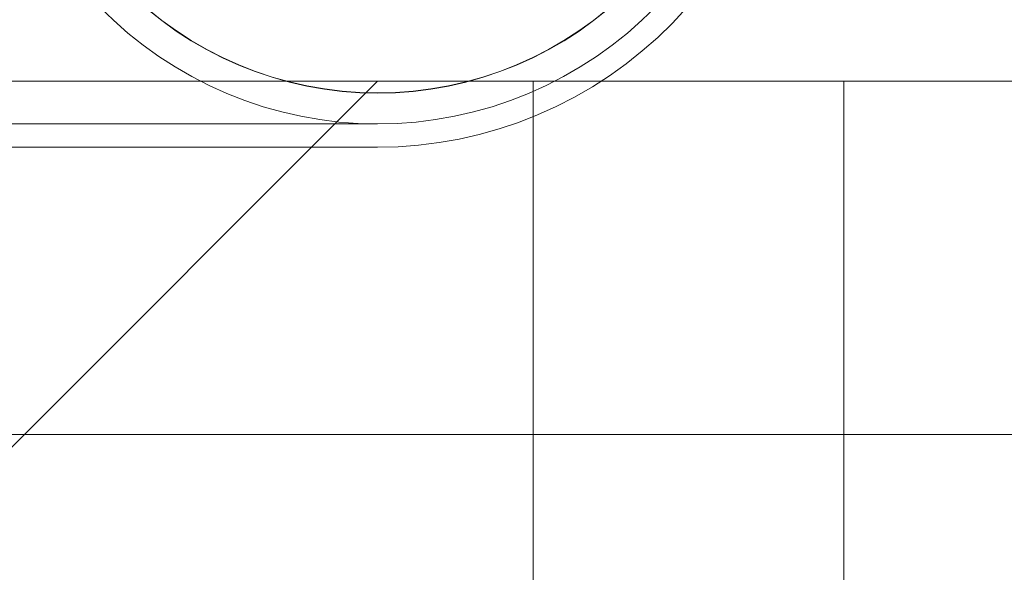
# Model space of a CAD drawing. Header units: millimetres. Extents: x -4395 to 65662, y -65530 to 6847.
# Tile 119 of 256: x 2754 to 2881, y -51867 to -51796. Entities that reach past the tile are written whole.
import ezdxf

# ---------------------------------------------------------------- set-up
doc = ezdxf.new("R2010")
doc.units = ezdxf.units.MM
doc.layers.add('R33_DET_lateral_C05', color=7, linetype='Continuous', lineweight=0)

msp = doc.modelspace()

# ---------------------------------------------------------------- linework, layer by layer
at = {"layer": 'R33_DET_lateral_C05'}
for p, q in [((2765.991, -51795.653), (2764.207, -51793.912)), ((2772.201, -51795.7), (2770.406, -51794.269)), ((2772.225, -51795.668), (2770.432, -51794.238)), ((2829.568, -51794.238), (2827.775, -51795.668)), ((2829.594, -51794.269), (2827.799, -51795.7)), ((2835.793, -51793.912), (2834.009, -51795.653)), ((2839.738, -51794.069), (2837.941, -51796.007)), ((2767.861, -51797.302), (2765.991, -51795.653)), ((2774.065, -51797.04), (2772.201, -51795.7)), ((2774.087, -51797.007), (2772.225, -51795.668)), ((2827.775, -51795.668), (2825.913, -51797.007)), ((2827.799, -51795.7), (2825.935, -51797.04)), ((2834.009, -51795.653), (2832.139, -51797.302)), ((2837.941, -51796.007), (2836.049, -51797.852)), ((2769.81, -51798.857), (2767.861, -51797.302)), ((2775.993, -51798.286), (2774.065, -51797.04)), ((2776.014, -51798.251), (2774.087, -51797.007)), ((2825.913, -51797.007), (2823.986, -51798.251)), ((2825.935, -51797.04), (2824.007, -51798.286)), ((2832.139, -51797.302), (2830.19, -51798.857)), ((2836.049, -51797.852), (2834.068, -51799.6)), ((2771.834, -51800.312), (2769.81, -51798.857)), ((2777.981, -51799.433), (2775.993, -51798.286)), ((2778, -51799.398), (2776.014, -51798.251)), ((2780.024, -51800.481), (2777.981, -51799.433)), ((2780.041, -51800.445), (2778, -51799.398)), ((2822, -51799.398), (2819.959, -51800.445)), ((2822.019, -51799.433), (2819.976, -51800.481)), ((2823.986, -51798.251), (2822, -51799.398)), ((2824.007, -51798.286), (2822.019, -51799.433)), ((2830.19, -51798.857), (2828.166, -51800.312)), ((2773.928, -51801.665), (2771.834, -51800.312)), ((2782.116, -51801.425), (2780.024, -51800.481)), ((2782.132, -51801.388), (2780.041, -51800.445)), ((2819.959, -51800.445), (2817.868, -51801.388)), ((2819.976, -51800.481), (2817.884, -51801.425)), ((2828.166, -51800.312), (2826.072, -51801.665)), ((2834.068, -51799.6), (2832.002, -51801.248)), ((2776.087, -51802.911), (2773.928, -51801.665)), ((2784.253, -51802.263), (2782.116, -51801.425)), ((2784.267, -51802.226), (2782.132, -51801.388)), ((2817.868, -51801.388), (2815.733, -51802.226)), ((2817.884, -51801.425), (2815.747, -51802.263)), ((2826.072, -51801.665), (2823.913, -51802.911)), ((2832.002, -51801.248), (2829.856, -51802.791)), ((2778.306, -51804.048), (2776.087, -51802.911)), ((2786.429, -51802.995), (2784.253, -51802.263)), ((2786.441, -51802.956), (2784.267, -51802.226)), ((2788.639, -51803.616), (2786.429, -51802.995)), ((2788.649, -51803.578), (2786.441, -51802.956)), ((2813.559, -51802.956), (2811.351, -51803.578)), ((2813.571, -51802.995), (2811.361, -51803.616)), ((2815.733, -51802.226), (2813.559, -51802.956)), ((2815.747, -51802.263), (2813.571, -51802.995)), ((2823.913, -51802.911), (2821.694, -51804.048)), ((2829.856, -51802.791), (2827.636, -51804.224)), ((2710, -51803.5), (2890, -51803.5)), ((2740, -51803.5), (2800, -51803.5)), ((2800, -51803.5), (2740, -51863.5)), ((2780.578, -51805.074), (2778.306, -51804.048)), ((2790.877, -51804.127), (2788.639, -51803.616)), ((2790.885, -51804.088), (2788.649, -51803.578)), ((2793.138, -51804.526), (2790.877, -51804.127)), ((2793.144, -51804.486), (2790.885, -51804.088)), ((2795.42, -51804.771), (2793.144, -51804.486)), ((2806.856, -51804.486), (2804.58, -51804.771)), ((2809.115, -51804.088), (2806.856, -51804.486)), ((2809.123, -51804.127), (2806.862, -51804.526)), ((2811.351, -51803.578), (2809.115, -51804.088)), ((2811.361, -51803.616), (2809.123, -51804.127)), ((2821.694, -51804.048), (2819.422, -51805.074)), ((2820, -51803.5), (2860, -51803.5)), ((2820, -51803.5), (2820, -51992)), ((2827.636, -51804.224), (2825.347, -51805.546)), ((2847.007, -51803.5), (2847.027, -51803.5)), ((2847.027, -51803.5), (2847.061, -51803.5)), ((2847.061, -51803.5), (2847.109, -51803.5)), ((2847.109, -51803.5), (2847.17, -51803.5)), ((2847.17, -51803.5), (2847.244, -51803.5)), ((2847.244, -51803.5), (2847.332, -51803.5)), ((2847.332, -51803.5), (2847.432, -51803.5)), ((2847.432, -51803.5), (2847.545, -51803.5)), ((2847.545, -51803.5), (2847.67, -51803.5)), ((2847.67, -51803.5), (2847.807, -51803.5)), ((2847.807, -51803.5), (2847.956, -51803.5)), ((2847.956, -51803.5), (2848.116, -51803.5)), ((2848.116, -51803.5), (2848.287, -51803.5)), ((2848.287, -51803.5), (2848.468, -51803.5)), ((2848.468, -51803.5), (2848.66, -51803.5)), ((2848.66, -51803.5), (2848.861, -51803.5)), ((2848.861, -51803.5), (2849.071, -51803.5)), ((2849.071, -51803.5), (2849.289, -51803.5)), ((2849.289, -51803.5), (2849.516, -51803.5)), ((2849.516, -51803.5), (2849.75, -51803.5)), ((2849.75, -51803.5), (2849.991, -51803.5)), ((2849.991, -51803.5), (2850.238, -51803.5)), ((2850.238, -51803.5), (2850.491, -51803.5)), ((2850.491, -51803.5), (2850.748, -51803.5)), ((2850.748, -51803.5), (2851.01, -51803.5)), ((2851.01, -51803.5), (2851.276, -51803.5)), ((2851.276, -51803.5), (2851.545, -51803.5)), ((2851.545, -51803.5), (2851.816, -51803.5)), ((2851.816, -51803.5), (2852.089, -51803.5)), ((2852.089, -51803.5), (2852.363, -51803.5)), ((2852.363, -51803.5), (2852.637, -51803.5)), ((2852.637, -51803.5), (2852.911, -51803.5)), ((2852.911, -51803.5), (2853.184, -51803.5)), ((2853.184, -51803.5), (2853.455, -51803.5)), ((2853.455, -51803.5), (2853.724, -51803.5)), ((2853.724, -51803.5), (2853.99, -51803.5)), ((2853.99, -51803.5), (2854.252, -51803.5)), ((2854.252, -51803.5), (2854.509, -51803.5)), ((2854.509, -51803.5), (2854.762, -51803.5)), ((2854.762, -51803.5), (2855.009, -51803.5)), ((2855.009, -51803.5), (2855.25, -51803.5)), ((2855.25, -51803.5), (2855.484, -51803.5)), ((2855.484, -51803.5), (2855.711, -51803.5)), ((2855.711, -51803.5), (2855.929, -51803.5)), ((2855.929, -51803.5), (2856.139, -51803.5)), ((2856.139, -51803.5), (2856.34, -51803.5)), ((2856.34, -51803.5), (2856.532, -51803.5)), ((2856.532, -51803.5), (2856.713, -51803.5)), ((2856.713, -51803.5), (2856.884, -51803.5)), ((2856.884, -51803.5), (2857.044, -51803.5)), ((2857.044, -51803.5), (2857.193, -51803.5)), ((2857.193, -51803.5), (2857.33, -51803.5)), ((2857.33, -51803.5), (2857.455, -51803.5)), ((2857.455, -51803.5), (2857.568, -51803.5)), ((2857.568, -51803.5), (2857.668, -51803.5)), ((2857.668, -51803.5), (2857.756, -51803.5)), ((2857.756, -51803.5), (2857.83, -51803.5)), ((2857.83, -51803.5), (2857.891, -51803.5)), ((2857.891, -51803.5), (2857.939, -51803.5)), ((2857.939, -51803.5), (2857.973, -51803.5)), ((2857.973, -51803.5), (2857.993, -51803.5)), ((2860, -51992), (2860, -51803.5)), ((2782.899, -51805.985), (2780.578, -51805.074)), ((2795.416, -51804.811), (2793.138, -51804.526)), ((2797.705, -51804.983), (2795.416, -51804.811)), ((2797.707, -51804.943), (2795.42, -51804.771)), ((2800, -51805.04), (2797.705, -51804.983)), ((2800, -51805), (2797.707, -51804.943)), ((2802.293, -51804.943), (2800, -51805)), ((2802.295, -51804.983), (2800, -51805.04)), ((2804.58, -51804.771), (2802.293, -51804.943)), ((2804.584, -51804.811), (2802.295, -51804.983)), ((2806.862, -51804.526), (2804.584, -51804.811)), ((2819.422, -51805.074), (2817.101, -51805.985)), ((2825.347, -51805.546), (2822.996, -51806.751)), ((2785.262, -51806.779), (2782.899, -51805.985)), ((2787.662, -51807.454), (2785.262, -51806.779)), ((2814.738, -51806.779), (2812.338, -51807.454)), ((2817.101, -51805.985), (2814.738, -51806.779)), ((2822.996, -51806.751), (2820.587, -51807.838)), ((2790.093, -51808.009), (2787.662, -51807.454)), ((2792.548, -51808.442), (2790.093, -51808.009)), ((2809.907, -51808.009), (2807.452, -51808.442)), ((2812.338, -51807.454), (2809.907, -51808.009)), ((2820.587, -51807.838), (2818.127, -51808.804)), ((300, -51809), (2800, -51809)), ((2795.022, -51808.752), (2792.548, -51808.442)), ((2797.508, -51808.938), (2795.022, -51808.752)), ((2800, -51809), (2797.508, -51808.938)), ((2802.492, -51808.938), (2800, -51809)), ((2804.978, -51808.752), (2802.492, -51808.938)), ((2807.452, -51808.442), (2804.978, -51808.752)), ((2818.127, -51808.804), (2815.622, -51809.645)), ((2813.078, -51810.361), (2810.502, -51810.949)), ((2815.622, -51809.645), (2813.078, -51810.361)), ((300, -51812), (2800, -51812)), ((2800, -51812), (2802.642, -51811.934)), ((2805.277, -51811.737), (2802.642, -51811.934)), ((2807.899, -51811.408), (2805.277, -51811.737)), ((2810.502, -51810.949), (2807.899, -51811.408)), ((2715, -51849), (2885, -51849))]:
    msp.add_line(p, q, dxfattribs=at)

doc.saveas('drawing.dxf')
